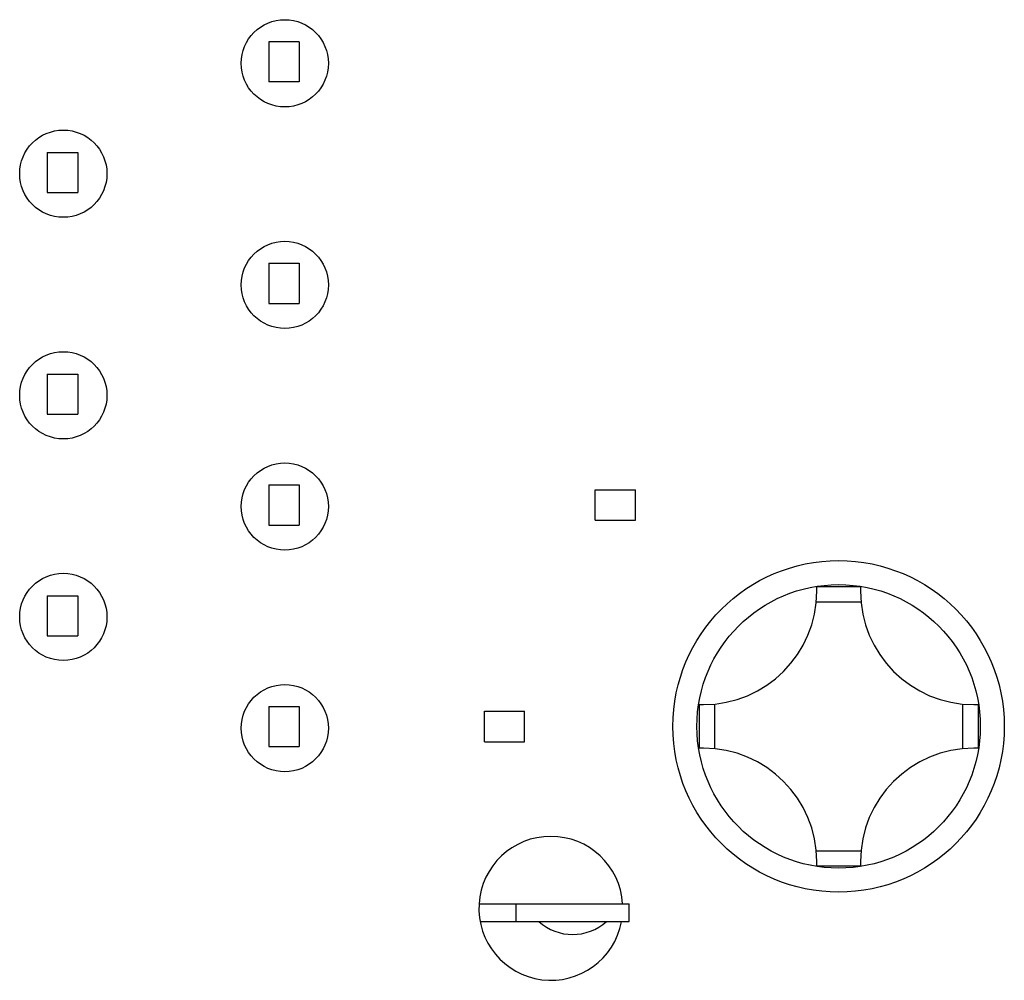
# Model space of a CAD drawing. Header units: millimetres. Extents: x 134 to 283, y 142 to 332.
# Tile 82 of 145: x 216 to 228, y 199 to 210. Entities that reach past the tile are written whole.
import ezdxf

# ---------------------------------------------------------------- set-up
doc = ezdxf.new("R2010")
doc.units = ezdxf.units.MM
doc.header["$LTSCALE"] = 0.1
doc.layers.get('0').update_dxf_attribs({"linetype": 'CONTINUOUS'})

msp = doc.modelspace()

# ---------------------------------------------------------------- linework, layer by layer
at = {"color": 7, "linetype": 'Continuous'}
for p, q in [((219.633, 209.289), (219.283, 209.289)), ((219.283, 209.289), (219.283, 208.829)), ((219.633, 209.289), (219.633, 208.829)), ((219.633, 208.829), (219.283, 208.829)), ((216.743, 208.019), (217.093, 208.019)), ((216.743, 208.019), (216.743, 207.559)), ((217.093, 208.019), (217.093, 207.559)), ((216.743, 207.559), (217.093, 207.559)), ((219.283, 206.749), (219.633, 206.749)), ((219.283, 206.749), (219.283, 206.289)), ((219.633, 206.749), (219.633, 206.289)), ((219.283, 206.289), (219.633, 206.289)), ((216.743, 205.479), (217.093, 205.479)), ((216.743, 205.479), (216.743, 205.019)), ((217.093, 205.479), (217.093, 205.019)), ((216.743, 205.019), (217.093, 205.019)), ((219.283, 204.209), (219.633, 204.209)), ((219.283, 204.209), (219.283, 203.749)), ((219.633, 204.209), (219.633, 203.749)), ((223.028, 204.154), (223.488, 204.154)), ((223.028, 203.804), (223.028, 204.154)), ((223.488, 203.804), (223.488, 204.154)), ((223.028, 203.804), (223.488, 203.804)), ((219.283, 203.749), (219.633, 203.749)), ((226.068, 203.041), (225.568, 203.041)), ((225.568, 202.991), (225.568, 203.041)), ((226.068, 203.041), (226.068, 202.991)), ((216.743, 202.939), (217.093, 202.939)), ((216.743, 202.939), (216.743, 202.479)), ((217.093, 202.939), (217.093, 202.479)), ((226.074, 202.866), (225.562, 202.866)), ((216.743, 202.479), (217.093, 202.479)), ((219.283, 201.669), (219.633, 201.669)), ((219.283, 201.669), (219.283, 201.209)), ((219.633, 201.669), (219.633, 201.209)), ((224.218, 201.691), (224.268, 201.691)), ((224.218, 201.691), (224.218, 201.191)), ((224.393, 201.697), (224.393, 201.185)), ((227.243, 201.185), (227.243, 201.697)), ((227.368, 201.691), (227.418, 201.691)), ((227.418, 201.691), (227.418, 201.191)), ((221.758, 201.614), (222.218, 201.614)), ((221.758, 201.264), (221.758, 201.614)), ((222.218, 201.264), (222.218, 201.614)), ((219.283, 201.209), (219.633, 201.209)), ((221.758, 201.264), (222.218, 201.264)), ((224.268, 201.191), (224.218, 201.191)), ((227.418, 201.191), (227.368, 201.191)), ((225.562, 200.016), (226.074, 200.016)), ((225.568, 199.841), (225.568, 199.891)), ((225.568, 199.841), (226.068, 199.841)), ((226.068, 199.891), (226.068, 199.841)), ((221.702, 199.406), (223.418, 199.406)), ((222.118, 199.406), (222.118, 199.206)), ((223.418, 199.206), (223.418, 199.406)), ((221.72, 199.206), (223.418, 199.206))]:
    msp.add_line(p, q, dxfattribs=at)
for centre, radius in [((219.468, 209.041), 0.5), ((216.928, 207.776), 0.5), ((219.468, 206.501), 0.5), ((216.928, 205.236), 0.5), ((219.468, 203.961), 0.5), ((225.818, 201.441), 1.9), ((216.928, 202.696), 0.5), ((225.818, 201.441), 1.625), ((219.468, 201.421), 0.5)]:
    msp.add_circle(centre, radius, dxfattribs=at)
for centre, radius, start, end in [((224.268, 202.991), 1.3, 270, 0), ((227.368, 202.991), 1.3, 180, 270), ((224.268, 199.891), 1.3, 0, 90), ((227.368, 199.891), 1.3, 90, 180), ((222.518, 199.356), 0.825, 3.6528, 349.2041), ((222.768, 199.631), 0.575, 227.6574, 312.3426)]:
    msp.add_arc(centre, radius, start, end, dxfattribs=at)

doc.saveas('drawing.dxf')
